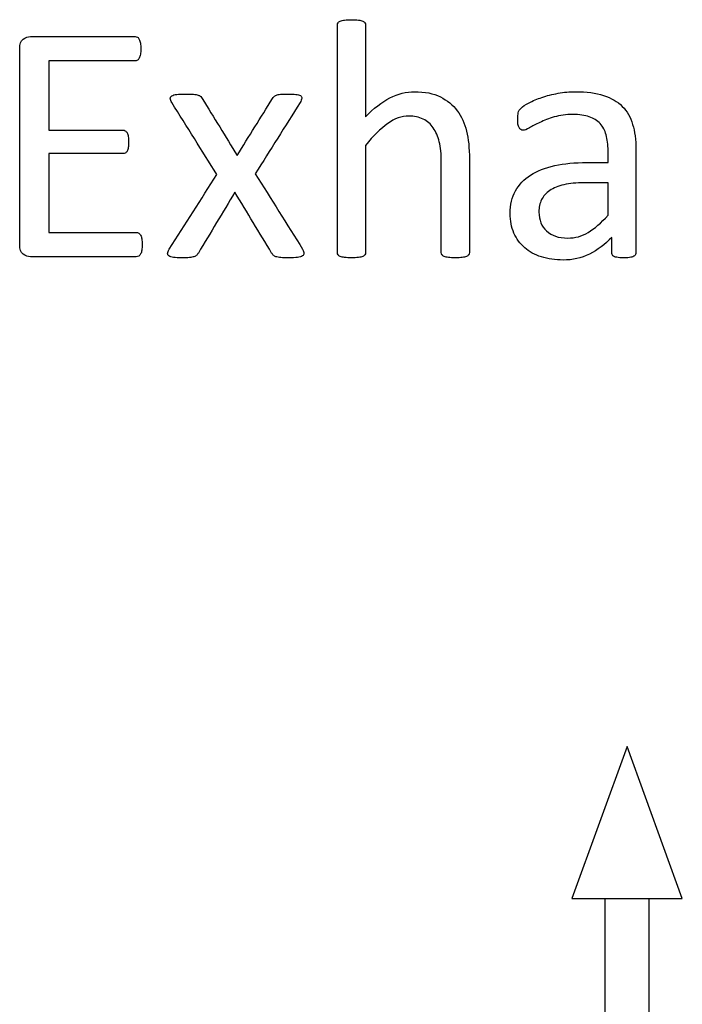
# Model space of a CAD drawing. Header units: inches. Extents: x 0 to 20790, y -12 to 14700.
# Tile 129 of 191: x 6902 to 7202, y 12984 to 13429. Entities that reach past the tile are written whole.
import ezdxf

# ---------------------------------------------------------------- set-up
doc = ezdxf.new("R2010")
doc.units = ezdxf.units.IN
doc.layers.add('254', color=7, linetype='Continuous', true_color=0xffffff)

msp = doc.modelspace()

# ---------------------------------------------------------------- linework, layer by layer
at = {"layer": '254', "linetype": 'Continuous', "lineweight": 25}
for p, q in [((7176.547, 13100.264), (7151.547, 13031.577)), ((7201.547, 13031.577), (7176.547, 13100.264)), ((7151.547, 13031.577), (7201.547, 13031.577)), ((7166.547, 13031.577), (7166.547, 12538.771)), ((7186.547, 12538.771), (7186.547, 13031.577))]:
    msp.add_line(p, q, dxfattribs=at)
for points, knots in [([(7104.949, 13322.496), (7105.144, 13322.761), (7105.26, 13323.107), (7105.26, 13337.591), (7105.26, 13351.642), (7105.26, 13370.655), (7104.827, 13374.896), (7103.152, 13381.943), (7101.74, 13384.994), (7097.84, 13390.213), (7095.277, 13392.323), (7088.988, 13395.439), (7085.093, 13396.218), (7076.726, 13396.218), (7073.004, 13395.294), (7065.618, 13391.544), (7061.953, 13388.687), (7058.318, 13384.85), (7058.318, 13398.67), (7058.318, 13412.49), (7058.318, 13426.714), (7058.203, 13427.089), (7058.001, 13427.377), (7057.799, 13427.695), (7057.481, 13427.954), (7056.558, 13428.358), (7055.895, 13428.503), (7054.279, 13428.733), (7053.211, 13428.762), (7050.701, 13428.762), (7049.663, 13428.733), (7048.047, 13428.503), (7047.383, 13428.358), (7046.402, 13427.954), (7046.085, 13427.695), (7045.883, 13427.377), (7045.71, 13427.089), (7045.623, 13426.714), (7045.623, 13392.053), (7045.623, 13357.797), (7045.623, 13323.107), (7045.71, 13322.761), (7045.883, 13322.501), (7046.085, 13322.213), (7046.402, 13321.953), (7047.383, 13321.549), (7048.047, 13321.405), (7048.855, 13321.29), (7049.663, 13321.203), (7050.701, 13321.145), (7053.211, 13321.145), (7054.279, 13321.203), (7055.087, 13321.29), (7055.895, 13321.405), (7056.558, 13321.549), (7057.481, 13321.953), (7057.799, 13322.213), (7058.001, 13322.501), (7058.203, 13322.761), (7058.318, 13323.107), (7058.318, 13339.668), (7058.318, 13355.796), (7058.318, 13371.924), (7061.809, 13376.281), (7065.127, 13379.599), (7071.513, 13384.086), (7074.677, 13385.225), (7080.332, 13385.225), (7082.496, 13384.763), (7086.223, 13382.928), (7087.747, 13381.59), (7090.099, 13378.09), (7091.007, 13376.021), (7092.268, 13371.208), (7092.565, 13368.029), (7092.565, 13350.565), (7092.565, 13337.052), (7092.565, 13323.107), (7092.652, 13322.761), (7092.854, 13322.501), (7093.056, 13322.213), (7093.402, 13321.953), (7094.325, 13321.549), (7094.96, 13321.405), (7095.797, 13321.29), (7096.604, 13321.203), (7097.643, 13321.145), (7100.182, 13321.145), (7101.192, 13321.203), (7102.029, 13321.29), (7102.836, 13321.405), (7103.471, 13321.549), (7104.394, 13321.953), (7104.741, 13322.213), (7104.949, 13322.496)], [0, 0, 0, 0, 0.0027696, 0.0027696, 0.0926902, 0.0926902, 0.1244485, 0.1244485, 0.1562665, 0.1562665, 0.1876924, 0.1876924, 0.2191183, 0.2191183, 0.2446519, 0.2446519, 0.2701855, 0.2701855, 0.2701855, 0.3685701, 0.3685701, 0.3714456, 0.3714456, 0.3714456, 0.3744645, 0.3744645, 0.3774835, 0.3774835, 0.3805024, 0.3805024, 0.3834527, 0.3834527, 0.3864029, 0.3864029, 0.3893532, 0.3893532, 0.3893532, 0.3919105, 0.3919105, 0.6087898, 0.6087898, 0.6115297, 0.6115297, 0.6115297, 0.6143736, 0.6143736, 0.6172174, 0.6172174, 0.6172174, 0.6240936, 0.6240936, 0.6311296, 0.6311296, 0.6311296, 0.6355618, 0.6355618, 0.6399939, 0.6399939, 0.6399939, 0.642461, 0.642461, 0.7344031, 0.7344031, 0.7344031, 0.765268, 0.765268, 0.7959471, 0.7959471, 0.8199325, 0.8199325, 0.8436214, 0.8436214, 0.8670435, 0.8670435, 0.8901371, 0.8901371, 0.9690824, 0.9690824, 0.9716109, 0.9716109, 0.9716109, 0.9744754, 0.9744754, 0.9773399, 0.9773399, 0.9773399, 0.9844145, 0.9844145, 0.9911747, 0.9911747, 0.9911747, 0.9955873, 0.9955873, 1, 1, 1, 1]), ([(7045.883, 13322.501), (7045.71, 13322.761), (7045.623, 13323.107), (7045.623, 13357.797), (7045.623, 13392.053), (7045.623, 13426.714), (7045.71, 13427.089), (7045.883, 13427.377)], [0, 0, 0, 0, 0.0123321, 0.0123321, 0.98849, 0.98849, 1, 1, 1, 1]), ([(7045.883, 13427.377), (7046.085, 13427.695), (7046.402, 13427.954), (7047.383, 13428.358), (7048.047, 13428.503), (7049.663, 13428.733), (7050.701, 13428.762), (7053.211, 13428.762), (7054.279, 13428.733), (7055.895, 13428.503), (7056.558, 13428.358), (7057.481, 13427.954), (7057.799, 13427.695), (7058.001, 13427.377)], [0, 0, 0, 0, 0.164751, 0.164751, 0.3295019, 0.3295019, 0.4942529, 0.4942529, 0.6628352, 0.6628352, 0.8314176, 0.8314176, 1, 1, 1, 1]), ([(7058.001, 13427.377), (7058.203, 13427.089), (7058.318, 13426.714), (7058.318, 13412.49), (7058.318, 13398.67), (7058.318, 13384.85)], [0, 0, 0, 0, 0.0283976, 0.0283976, 1, 1, 1, 1]), ([(6957.149, 13324.634), (6957.251, 13325.329), (6957.308, 13326.137), (6957.308, 13328.099), (6957.251, 13328.964), (6957.135, 13329.657), (6957.049, 13330.349), (6956.847, 13330.897), (6956.616, 13331.33), (6956.356, 13331.763), (6956.039, 13332.08), (6955.722, 13332.311), (6955.375, 13332.513), (6955, 13332.6), (6941.44, 13332.6), (6928.284, 13332.6), (6915.127, 13332.6), (6915.127, 13344.477), (6915.127, 13356.354), (6915.127, 13368.231), (6926.264, 13368.231), (6937.401, 13368.231), (6948.941, 13368.231), (6949.316, 13368.318), (6949.634, 13368.491), (6949.98, 13368.664), (6950.269, 13368.982), (6950.73, 13369.789), (6950.874, 13370.338), (6950.99, 13371.001), (6951.076, 13371.665), (6951.134, 13372.444), (6951.134, 13374.348), (6951.076, 13375.213), (6950.99, 13375.906), (6950.874, 13376.627), (6950.73, 13377.204), (6950.269, 13378.012), (6949.98, 13378.329), (6949.634, 13378.56), (6949.316, 13378.791), (6948.941, 13378.907), (6937.401, 13378.907), (6926.264, 13378.907), (6915.127, 13378.907), (6915.127, 13389.322), (6915.127, 13399.737), (6915.127, 13410.153), (6928.11, 13410.153), (6941.094, 13410.153), (6954.481, 13410.153), (6954.856, 13410.268), (6955.173, 13410.47), (6955.52, 13410.672), (6955.779, 13410.99), (6956.183, 13411.855), (6956.356, 13412.432), (6956.501, 13413.125), (6956.616, 13413.817), (6956.674, 13414.625), (6956.674, 13416.558), (6956.616, 13417.424), (6956.501, 13418.116), (6956.356, 13418.808), (6956.183, 13419.385), (6955.779, 13420.309), (6955.52, 13420.655), (6955.173, 13420.857), (6954.856, 13421.059), (6954.481, 13421.145), (6938.324, 13421.145), (6922.571, 13421.145), (6905.635, 13421.145), (6904.539, 13420.77), (6903.471, 13419.962), (6902.432, 13419.155), (6901.913, 13417.77), (6901.913, 13386.187), (6901.913, 13356.595), (6901.913, 13324.983), (6902.432, 13323.598), (6903.471, 13322.79), (6904.539, 13322.011), (6905.635, 13321.607), (6922.744, 13321.607), (6938.67, 13321.607), (6955, 13321.607), (6955.375, 13321.694), (6955.722, 13321.924), (6956.039, 13322.126), (6956.356, 13322.444), (6956.616, 13322.905), (6956.847, 13323.367), (6957.049, 13323.944), (6957.149, 13324.634)], [0, 0, 0, 0, 0.0057275, 0.0057275, 0.012171, 0.012171, 0.012171, 0.0164281, 0.0164281, 0.0164281, 0.0196572, 0.0196572, 0.0196572, 0.0224977, 0.0224977, 0.1150167, 0.1150167, 0.1150167, 0.1990299, 0.1990299, 0.1990299, 0.2778051, 0.2778051, 0.2806623, 0.2806623, 0.2806623, 0.2836411, 0.2836411, 0.2866199, 0.2866199, 0.2866199, 0.2922637, 0.2922637, 0.2979075, 0.2979075, 0.2979075, 0.302089, 0.302089, 0.3062706, 0.3062706, 0.3062706, 0.3090271, 0.3090271, 0.3850294, 0.3850294, 0.3850294, 0.4581667, 0.4581667, 0.4581667, 0.5493352, 0.5493352, 0.5521715, 0.5521715, 0.5521715, 0.5551417, 0.5551417, 0.5581119, 0.5581119, 0.5581119, 0.5637944, 0.5637944, 0.5700097, 0.5700097, 0.5700097, 0.5742407, 0.5742407, 0.5784716, 0.5784716, 0.5784716, 0.5811627, 0.5811627, 0.6861176, 0.6861176, 0.6939988, 0.6939988, 0.6939988, 0.7047328, 0.7047328, 0.8642914, 0.8642914, 0.875181, 0.875181, 0.875181, 0.8831411, 0.8831411, 0.9903106, 0.9903106, 0.9930287, 0.9930287, 0.9930287, 0.9959897, 0.9959897, 0.9959897, 1, 1, 1, 1]), ([(6903.471, 13419.962), (6904.539, 13420.77), (6905.635, 13421.145), (6922.571, 13421.145), (6938.324, 13421.145), (6954.481, 13421.145), (6954.856, 13421.059), (6955.173, 13420.857)], [0, 0, 0, 0, 0.0682196, 0.0682196, 0.9767055, 0.9767055, 1, 1, 1, 1]), ([(6903.471, 13322.79), (6902.432, 13323.598), (6901.913, 13324.983), (6901.913, 13356.595), (6901.913, 13386.187), (6901.913, 13417.77), (6902.432, 13419.155), (6903.471, 13419.962)], [0, 0, 0, 0, 0.060103, 0.060103, 0.9407556, 0.9407556, 1, 1, 1, 1]), ([(6955.173, 13420.857), (6955.52, 13420.655), (6955.779, 13420.309), (6956.183, 13419.385), (6956.356, 13418.808), (6956.501, 13418.116)], [0, 0, 0, 0, 0.5, 0.5, 1, 1, 1, 1]), ([(6956.501, 13418.116), (6956.616, 13417.424), (6956.674, 13416.558), (6956.674, 13414.625), (6956.616, 13413.817), (6956.501, 13413.125)], [0, 0, 0, 0, 0.5223881, 0.5223881, 1, 1, 1, 1]), ([(6956.501, 13413.125), (6956.356, 13412.432), (6956.183, 13411.855), (6955.779, 13410.99), (6955.52, 13410.672), (6955.173, 13410.47)], [0, 0, 0, 0, 0.5, 0.5, 1, 1, 1, 1]), ([(6955.173, 13410.47), (6954.856, 13410.268), (6954.481, 13410.153), (6941.094, 13410.153), (6928.11, 13410.153), (6915.127, 13410.153)], [0, 0, 0, 0, 0.0301724, 0.0301724, 1, 1, 1, 1]), ([(7030.476, 13323.194), (7030.476, 13323.655), (7030.274, 13324.261), (7029.87, 13324.983), (7022.734, 13336.369), (7015.598, 13347.756), (7008.462, 13359.143), (7015.214, 13369.866), (7021.965, 13380.59), (7028.716, 13391.313), (7029.178, 13392.063), (7029.409, 13392.726), (7029.528, 13393.736), (7029.322, 13394.14), (7028.399, 13394.717), (7027.678, 13394.89), (7026.754, 13395.006), (7025.802, 13395.092), (7024.562, 13395.15), (7021.705, 13395.15), (7020.609, 13395.121), (7019.023, 13394.945), (7018.416, 13394.833), (7017.983, 13394.66), (7017.522, 13394.458), (7017.176, 13394.256), (7016.945, 13393.996), (7016.685, 13393.736), (7016.454, 13393.448), (7016.252, 13393.159), (7010.915, 13384.571), (7005.577, 13375.983), (7000.24, 13367.395), (6994.979, 13375.983), (6989.718, 13384.571), (6984.458, 13393.159), (6984.256, 13393.505), (6984.025, 13393.823), (6983.506, 13394.342), (6983.131, 13394.544), (6982.611, 13394.688), (6982.121, 13394.833), (6981.4, 13394.948), (6979.611, 13395.121), (6978.428, 13395.15), (6975.283, 13395.15), (6973.956, 13395.092), (6972.975, 13395.006), (6971.965, 13394.89), (6971.215, 13394.688), (6970.234, 13393.996), (6970.003, 13393.592), (6970.059, 13392.64), (6970.292, 13392.034), (6970.696, 13391.313), (6977.495, 13380.464), (6984.294, 13369.616), (6991.094, 13358.768), (6983.91, 13347.506), (6976.726, 13336.244), (6969.081, 13324.261), (6968.849, 13323.655), (6968.79, 13322.704), (6968.993, 13322.299), (6969.426, 13321.982), (6969.859, 13321.694), (6970.551, 13321.463), (6971.503, 13321.347), (6972.456, 13321.203), (6973.667, 13321.145), (6976.581, 13321.145), (6977.735, 13321.174), (6979.496, 13321.345), (6980.188, 13321.463), (6981.284, 13321.809), (6981.688, 13322.04), (6981.977, 13322.328), (6982.236, 13322.617), (6982.496, 13322.934), (6982.698, 13323.309), (6988.209, 13332.465), (6993.719, 13341.62), (6999.23, 13350.776), (7004.769, 13341.62), (7010.309, 13332.465), (7015.848, 13323.309), (7016.05, 13322.934), (7016.31, 13322.617), (7016.599, 13322.328), (7016.858, 13322.04), (7017.291, 13321.809), (7017.81, 13321.636), (7018.359, 13321.463), (7019.08, 13321.347), (7020.869, 13321.174), (7022.08, 13321.145), (7025.225, 13321.145), (7026.524, 13321.203), (7027.505, 13321.347), (7028.514, 13321.463), (7029.265, 13321.694), (7029.755, 13321.982), (7030.217, 13322.299), (7030.476, 13322.703), (7030.476, 13323.194)], [0, 0, 0, 0, 0.0052827, 0.0052827, 0.0052827, 0.1169451, 0.1169451, 0.1169451, 0.2222379, 0.2222379, 0.2222379, 0.227948, 0.227948, 0.2339895, 0.2339895, 0.240031, 0.240031, 0.240031, 0.2502768, 0.2502768, 0.2599198, 0.2599198, 0.2699158, 0.2699158, 0.2699158, 0.2734534, 0.2734534, 0.2734534, 0.276551, 0.276551, 0.276551, 0.3629603, 0.3629603, 0.3629603, 0.4490243, 0.4490243, 0.4490243, 0.4523206, 0.4523206, 0.455617, 0.455617, 0.455617, 0.4616987, 0.4616987, 0.4677805, 0.4677805, 0.4744471, 0.4744471, 0.4744471, 0.4810669, 0.4810669, 0.4876866, 0.4876866, 0.4939184, 0.4939184, 0.4939184, 0.6019732, 0.6019732, 0.6019732, 0.7147132, 0.7147132, 0.7219407, 0.7219407, 0.7296183, 0.7296183, 0.7296183, 0.7358262, 0.7358262, 0.7358262, 0.7462368, 0.7462368, 0.7560468, 0.7560468, 0.7655432, 0.7655432, 0.7750397, 0.7750397, 0.7750397, 0.7785393, 0.7785393, 0.7785393, 0.8704534, 0.8704534, 0.8704534, 0.9624958, 0.9624958, 0.9624958, 0.9660492, 0.9660492, 0.9660492, 0.9700924, 0.9700924, 0.9700924, 0.9763996, 0.9763996, 0.9827068, 0.9827068, 0.9891308, 0.9891308, 0.9891308, 0.9958197, 0.9958197, 0.9958197, 1, 1, 1, 1]), ([(6970.696, 13391.313), (6970.292, 13392.034), (6970.059, 13392.64), (6970.003, 13393.592), (6970.234, 13393.996), (6971.215, 13394.688), (6971.965, 13394.89), (6972.975, 13395.006)], [0, 0, 0, 0, 0.3200484, 0.3200484, 0.6600242, 0.6600242, 1, 1, 1, 1]), ([(6972.975, 13395.006), (6973.956, 13395.092), (6975.283, 13395.15), (6978.428, 13395.15), (6979.611, 13395.121), (6981.4, 13394.948), (6982.121, 13394.833), (6982.611, 13394.688)], [0, 0, 0, 0, 0.3540373, 0.3540373, 0.6770186, 0.6770186, 1, 1, 1, 1]), ([(6982.611, 13394.688), (6983.131, 13394.544), (6983.506, 13394.342), (6984.025, 13393.823), (6984.256, 13393.505), (6984.458, 13393.159)], [0, 0, 0, 0, 0.5, 0.5, 1, 1, 1, 1]), ([(7017.983, 13394.66), (7018.416, 13394.833), (7019.023, 13394.945), (7020.609, 13395.121), (7021.705, 13395.15), (7024.562, 13395.15), (7025.802, 13395.092), (7026.754, 13395.006)], [0, 0, 0, 0, 0.3344828, 0.3344828, 0.6571578, 0.6571578, 1, 1, 1, 1]), ([(7026.754, 13395.006), (7027.678, 13394.89), (7028.399, 13394.717), (7029.322, 13394.14), (7029.528, 13393.736), (7029.409, 13392.726), (7029.178, 13392.063), (7028.716, 13391.313)], [0, 0, 0, 0, 0.3395422, 0.3395422, 0.6790845, 0.6790845, 1, 1, 1, 1]), ([(7058.318, 13384.85), (7061.953, 13388.687), (7065.618, 13391.544), (7073.004, 13395.294), (7076.726, 13396.218), (7085.093, 13396.218), (7088.988, 13395.439), (7095.277, 13392.323), (7097.84, 13390.213), (7101.74, 13384.994), (7103.152, 13381.943), (7104.827, 13374.896), (7105.26, 13370.655), (7105.26, 13351.642), (7105.26, 13337.591), (7105.26, 13323.107), (7105.144, 13322.761), (7104.943, 13322.501)], [0, 0, 0, 0, 0.0945039, 0.0945039, 0.1890077, 0.1890077, 0.3053202, 0.3053202, 0.4216326, 0.4216326, 0.5393958, 0.5393958, 0.6569387, 0.6569387, 0.9897492, 0.9897492, 1, 1, 1, 1]), ([(7179.952, 13322.076), (7180.361, 13322.386), (7180.563, 13322.848), (7180.563, 13339.024), (7180.563, 13354.594), (7180.563, 13374.463), (7180.072, 13378.214), (7178.11, 13384.677), (7176.552, 13387.389), (7174.417, 13389.582), (7172.254, 13391.746), (7169.426, 13393.419), (7162.444, 13395.669), (7158.232, 13396.218), (7150.586, 13396.218), (7147.932, 13395.987), (7142.71, 13395), (7140.286, 13394.4), (7135.9, 13392.9), (7133.938, 13392.092), (7130.557, 13390.315), (7129.351, 13389.524), (7128.659, 13388.831), (7127.966, 13388.168), (7127.533, 13387.475), (7127.187, 13385.975), (7127.101, 13384.965), (7127.101, 13382.917), (7127.129, 13382.224), (7127.355, 13380.925), (7127.505, 13380.407), (7127.966, 13379.599), (7128.255, 13379.282), (7128.543, 13379.08), (7128.861, 13378.878), (7129.207, 13378.762), (7130.245, 13378.762), (7131.169, 13379.137), (7133.708, 13380.638), (7135.266, 13381.445), (7139.016, 13383.234), (7141.18, 13384.071), (7146.177, 13385.524), (7148.97, 13385.917), (7155.029, 13385.917), (7157.481, 13385.571), (7161.489, 13384.177), (7163.108, 13383.177), (7165.619, 13380.437), (7166.541, 13378.733), (7167.089, 13376.685), (7167.666, 13374.636), (7167.955, 13372.271), (7167.955, 13367.818), (7167.955, 13366.019), (7167.955, 13364.221), (7164.771, 13364.221), (7161.588, 13364.221), (7153.009, 13364.221), (7148.162, 13363.759), (7139.565, 13361.855), (7135.9, 13360.441), (7129.957, 13356.633), (7127.678, 13354.238), (7124.492, 13348.504), (7123.696, 13345.121), (7123.696, 13337.879), (7124.273, 13334.908), (7126.592, 13329.69), (7128.197, 13327.464), (7132.352, 13323.886), (7134.862, 13322.501), (7137.833, 13321.578), (7140.776, 13320.626), (7144.065, 13320.136), (7151.855, 13320.136), (7155.808, 13321.03), (7163.217, 13324.648), (7166.599, 13327.147), (7169.628, 13330.378), (7169.628, 13328.07), (7169.628, 13325.762), (7169.628, 13322.848), (7169.801, 13322.386), (7170.176, 13322.069), (7170.522, 13321.751), (7171.099, 13321.52), (7172.687, 13321.237), (7173.754, 13321.145), (7176.495, 13321.145), (7177.533, 13321.232), (7178.976, 13321.52), (7179.524, 13321.751), (7179.952, 13322.076)], [0, 0, 0, 0, 0.0062907, 0.0062907, 0.1679526, 0.1679526, 0.2125868, 0.2125868, 0.257221, 0.257221, 0.257221, 0.2941122, 0.2941122, 0.3310034, 0.3310034, 0.3506219, 0.3506219, 0.3704508, 0.3704508, 0.3902798, 0.3902798, 0.4098458, 0.4098458, 0.4098458, 0.4185611, 0.4185611, 0.4272765, 0.4272765, 0.4326245, 0.4326245, 0.437747, 0.437747, 0.4428695, 0.4428695, 0.4428695, 0.4468565, 0.4468565, 0.4524383, 0.4524383, 0.4580201, 0.4580201, 0.463602, 0.463602, 0.4692612, 0.4692612, 0.474606, 0.474606, 0.48002, 0.48002, 0.4853165, 0.4853165, 0.4853165, 0.5053782, 0.5053782, 0.5189706, 0.5189706, 0.5189706, 0.5457097, 0.5457097, 0.5910288, 0.5910288, 0.6363479, 0.6363479, 0.681667, 0.681667, 0.7273363, 0.7273363, 0.766578, 0.766578, 0.8061842, 0.8061842, 0.8457904, 0.8457904, 0.8457904, 0.877393, 0.877393, 0.9135102, 0.9135102, 0.9492912, 0.9492912, 0.9492912, 0.9709919, 0.9709919, 0.9766884, 0.9766884, 0.9766884, 0.9826091, 0.9826091, 0.988325, 0.988325, 0.9941625, 0.9941625, 1, 1, 1, 1]), ([(7128.659, 13388.831), (7129.351, 13389.524), (7130.557, 13390.315), (7133.938, 13392.092), (7135.9, 13392.9), (7140.286, 13394.4), (7142.71, 13395), (7147.932, 13395.987), (7150.586, 13396.218), (7158.232, 13396.218), (7162.444, 13395.669), (7169.426, 13393.419), (7172.254, 13391.746), (7174.417, 13389.582)], [0, 0, 0, 0, 0.1281972, 0.1281972, 0.2581168, 0.2581168, 0.3880364, 0.3880364, 0.5165767, 0.5165767, 0.7582883, 0.7582883, 1, 1, 1, 1]), ([(7128.543, 13379.08), (7128.255, 13379.282), (7127.966, 13379.599), (7127.505, 13380.407), (7127.355, 13380.925), (7127.129, 13382.224), (7127.101, 13382.917), (7127.101, 13384.965), (7127.187, 13385.975), (7127.533, 13387.475), (7127.966, 13388.168), (7128.659, 13388.831)], [0, 0, 0, 0, 0.1551158, 0.1551158, 0.3102316, 0.3102316, 0.4721772, 0.4721772, 0.7360886, 0.7360886, 1, 1, 1, 1]), ([(7167.089, 13376.685), (7166.541, 13378.733), (7165.619, 13380.437), (7163.108, 13383.177), (7161.489, 13384.177), (7157.481, 13385.571), (7155.029, 13385.917), (7148.97, 13385.917), (7146.177, 13385.524), (7141.18, 13384.071), (7139.016, 13383.234), (7135.266, 13381.445), (7133.708, 13380.638), (7131.169, 13379.137), (7130.245, 13378.762), (7129.207, 13378.762), (7128.861, 13378.878), (7128.543, 13379.08)], [0, 0, 0, 0, 0.1247793, 0.1247793, 0.252326, 0.252326, 0.3782436, 0.3782436, 0.511568, 0.511568, 0.6430689, 0.6430689, 0.7745699, 0.7745699, 0.9060708, 0.9060708, 1, 1, 1, 1]), ([(7174.417, 13389.582), (7176.552, 13387.389), (7178.11, 13384.677), (7180.072, 13378.214), (7180.563, 13374.463), (7180.563, 13354.594), (7180.563, 13339.024), (7180.563, 13322.848), (7180.361, 13322.386), (7179.957, 13322.069)], [0, 0, 0, 0, 0.1735248, 0.1735248, 0.3470497, 0.3470497, 0.9755435, 0.9755435, 1, 1, 1, 1]), ([(7092.854, 13322.501), (7092.652, 13322.761), (7092.565, 13323.107), (7092.565, 13337.052), (7092.565, 13350.565), (7092.565, 13368.029), (7092.268, 13371.208), (7091.007, 13376.021), (7090.099, 13378.09), (7087.747, 13381.59), (7086.223, 13382.928), (7082.496, 13384.763), (7080.332, 13385.225), (7074.677, 13385.225), (7071.513, 13384.086), (7065.127, 13379.599), (7061.809, 13376.281), (7058.318, 13371.924)], [0, 0, 0, 0, 0.0106594, 0.0106594, 0.3434701, 0.3434701, 0.4408261, 0.4408261, 0.5395668, 0.5395668, 0.6394324, 0.6394324, 0.7405482, 0.7405482, 0.8698823, 0.8698823, 1, 1, 1, 1]), ([(6915.127, 13378.907), (6926.264, 13378.907), (6937.401, 13378.907), (6948.941, 13378.907), (6949.316, 13378.791), (6949.634, 13378.56)], [0, 0, 0, 0, 0.965, 0.965, 1, 1, 1, 1]), ([(6949.634, 13378.56), (6949.98, 13378.329), (6950.269, 13378.012), (6950.73, 13377.204), (6950.874, 13376.627), (6950.99, 13375.906)], [0, 0, 0, 0, 0.5, 0.5, 1, 1, 1, 1]), ([(7167.955, 13364.221), (7167.955, 13366.019), (7167.955, 13367.818), (7167.955, 13372.271), (7167.666, 13374.636), (7167.089, 13376.685)], [0, 0, 0, 0, 0.4038877, 0.4038877, 1, 1, 1, 1]), ([(6950.99, 13375.906), (6951.076, 13375.213), (6951.134, 13374.348), (6951.134, 13372.444), (6951.076, 13371.665), (6950.99, 13371.001)], [0, 0, 0, 0, 0.5, 0.5, 1, 1, 1, 1]), ([(6949.634, 13368.491), (6949.316, 13368.318), (6948.941, 13368.231), (6937.401, 13368.231), (6926.264, 13368.231), (6915.127, 13368.231)], [0, 0, 0, 0, 0.035, 0.035, 1, 1, 1, 1]), ([(6950.99, 13371.001), (6950.874, 13370.338), (6950.73, 13369.789), (6950.269, 13368.982), (6949.98, 13368.664), (6949.634, 13368.491)], [0, 0, 0, 0, 0.5, 0.5, 1, 1, 1, 1]), ([(7058.318, 13371.924), (7058.318, 13355.796), (7058.318, 13339.668), (7058.318, 13323.107), (7058.203, 13322.761), (7058.001, 13322.501)], [0, 0, 0, 0, 0.9738676, 0.9738676, 1, 1, 1, 1]), ([(7137.833, 13321.578), (7134.862, 13322.501), (7132.352, 13323.886), (7128.197, 13327.464), (7126.592, 13329.69), (7124.273, 13334.908), (7123.696, 13337.879), (7123.696, 13345.121), (7124.492, 13348.504), (7127.678, 13354.238), (7129.957, 13356.633), (7135.9, 13360.441), (7139.565, 13361.855), (7148.162, 13363.759), (7153.009, 13364.221), (7161.588, 13364.221), (7164.771, 13364.221), (7167.955, 13364.221)], [0, 0, 0, 0, 0.1211867, 0.1211867, 0.2423733, 0.2423733, 0.3624449, 0.3624449, 0.5021834, 0.5021834, 0.6408503, 0.6408503, 0.7795172, 0.7795172, 0.9181841, 0.9181841, 1, 1, 1, 1]), ([(6969.426, 13321.982), (6968.993, 13322.299), (6968.79, 13322.704), (6968.849, 13323.655), (6969.081, 13324.261), (6976.726, 13336.244), (6983.91, 13347.506), (6991.094, 13358.768)], [0, 0, 0, 0, 0.060148, 0.060148, 0.1167704, 0.1167704, 1, 1, 1, 1]), ([(7157.106, 13355.075), (7160.722, 13355.075), (7164.339, 13355.075), (7167.955, 13355.075), (7167.955, 13350.18), (7167.955, 13345.285), (7167.955, 13340.389), (7164.81, 13336.898), (7161.838, 13334.302), (7156.138, 13330.905), (7153.038, 13330.061), (7145.595, 13330.061), (7142.421, 13331.128), (7137.862, 13335.398), (7136.708, 13338.254), (7136.708, 13343.938), (7137.112, 13345.814), (7137.891, 13347.429), (7138.699, 13349.016), (7139.94, 13350.401), (7143.324, 13352.696), (7145.45, 13353.604), (7148.018, 13354.181), (7150.586, 13354.786), (7153.615, 13355.075), (7157.106, 13355.075)], [0, 0, 0, 0, 0.0969812, 0.0969812, 0.0969812, 0.228267, 0.228267, 0.228267, 0.334882, 0.334882, 0.4410263, 0.4410263, 0.5730145, 0.5730145, 0.7050027, 0.7050027, 0.7827055, 0.7827055, 0.7827055, 0.8432978, 0.8432978, 0.9031884, 0.9031884, 0.9031884, 1, 1, 1, 1]), ([(7148.018, 13354.181), (7145.45, 13353.604), (7143.324, 13352.696), (7139.94, 13350.401), (7138.699, 13349.016), (7137.891, 13347.429)], [0, 0, 0, 0, 0.497088, 0.497088, 1, 1, 1, 1]), ([(7137.891, 13347.429), (7137.112, 13345.814), (7136.708, 13343.938), (7136.708, 13338.254), (7137.862, 13335.398), (7142.421, 13331.128), (7145.595, 13330.061), (7153.038, 13330.061), (7156.138, 13330.905), (7161.838, 13334.302), (7164.81, 13336.898), (7167.955, 13340.389)], [0, 0, 0, 0, 0.1401467, 0.1401467, 0.3782042, 0.3782042, 0.6162616, 0.6162616, 0.8077064, 0.8077064, 1, 1, 1, 1]), ([(6915.127, 13332.6), (6928.284, 13332.6), (6941.44, 13332.6), (6955, 13332.6), (6955.375, 13332.513), (6955.722, 13332.311)], [0, 0, 0, 0, 0.9702128, 0.9702128, 1, 1, 1, 1]), ([(6957.135, 13329.657), (6957.251, 13328.964), (6957.308, 13328.099), (6957.308, 13326.137), (6957.251, 13325.329), (6957.135, 13324.636)], [0, 0, 0, 0, 0.5294118, 0.5294118, 1, 1, 1, 1]), ([(7169.628, 13330.378), (7166.599, 13327.147), (7163.217, 13324.648), (7155.808, 13321.03), (7151.855, 13320.136), (7144.065, 13320.136), (7140.776, 13320.626), (7137.833, 13321.578)], [0, 0, 0, 0, 0.3457072, 0.3457072, 0.6946633, 0.6946633, 1, 1, 1, 1]), ([(7170.176, 13322.069), (7169.801, 13322.386), (7169.628, 13322.848), (7169.628, 13325.762), (7169.628, 13328.07), (7169.628, 13330.378)], [0, 0, 0, 0, 0.2079208, 0.2079208, 1, 1, 1, 1]), ([(6955.722, 13321.924), (6955.375, 13321.694), (6955, 13321.607), (6938.67, 13321.607), (6922.744, 13321.607), (6905.635, 13321.607), (6904.539, 13322.011), (6903.471, 13322.79)], [0, 0, 0, 0, 0.0230643, 0.0230643, 0.9324547, 0.9324547, 1, 1, 1, 1]), ([(6981.977, 13322.328), (6981.688, 13322.04), (6981.284, 13321.809), (6980.188, 13321.463), (6979.496, 13321.345), (6977.735, 13321.174), (6976.581, 13321.145), (6973.667, 13321.145), (6972.456, 13321.203), (6971.503, 13321.347)], [0, 0, 0, 0, 0.242174, 0.242174, 0.484348, 0.484348, 0.7345158, 0.7345158, 1, 1, 1, 1]), ([(7027.505, 13321.347), (7026.524, 13321.203), (7025.225, 13321.145), (7022.08, 13321.145), (7020.869, 13321.174), (7019.08, 13321.347), (7018.359, 13321.463), (7017.81, 13321.636)], [0, 0, 0, 0, 0.3374233, 0.3374233, 0.6687117, 0.6687117, 1, 1, 1, 1]), ([(7048.855, 13321.29), (7048.047, 13321.405), (7047.383, 13321.549), (7046.402, 13321.953), (7046.085, 13322.213), (7045.883, 13322.501)], [0, 0, 0, 0, 0.5, 0.5, 1, 1, 1, 1]), ([(7055.087, 13321.29), (7054.279, 13321.203), (7053.211, 13321.145), (7050.701, 13321.145), (7049.663, 13321.203), (7048.855, 13321.29)], [0, 0, 0, 0, 0.5057471, 0.5057471, 1, 1, 1, 1]), ([(7058.001, 13322.501), (7057.799, 13322.213), (7057.481, 13321.953), (7056.558, 13321.549), (7055.895, 13321.405), (7055.087, 13321.29)], [0, 0, 0, 0, 0.5, 0.5, 1, 1, 1, 1]), ([(7095.797, 13321.29), (7094.96, 13321.405), (7094.325, 13321.549), (7093.402, 13321.953), (7093.056, 13322.213), (7092.854, 13322.501)], [0, 0, 0, 0, 0.5, 0.5, 1, 1, 1, 1]), ([(7102.029, 13321.29), (7101.192, 13321.203), (7100.182, 13321.145), (7097.643, 13321.145), (7096.604, 13321.203), (7095.797, 13321.29)], [0, 0, 0, 0, 0.4886364, 0.4886364, 1, 1, 1, 1]), ([(7104.943, 13322.501), (7104.741, 13322.213), (7104.394, 13321.953), (7103.471, 13321.549), (7102.836, 13321.405), (7102.029, 13321.29)], [0, 0, 0, 0, 0.5, 0.5, 1, 1, 1, 1]), ([(7179.957, 13322.069), (7179.524, 13321.751), (7178.976, 13321.52), (7177.533, 13321.232), (7176.495, 13321.145), (7173.754, 13321.145), (7172.687, 13321.237), (7171.099, 13321.52), (7170.522, 13321.751), (7170.176, 13322.069)], [0, 0, 0, 0, 0.2504121, 0.2504121, 0.5008242, 0.5008242, 0.7460194, 0.7460194, 1, 1, 1, 1])]:
    msp.add_open_spline(points, degree=3, knots=knots, dxfattribs=at)
for points in [[(6915.127, 13410.153), (6915.127, 13399.737), (6915.127, 13389.322), (6915.127, 13378.907)], [(7016.945, 13393.996), (7017.176, 13394.256), (7017.522, 13394.458), (7017.983, 13394.66)], [(6991.094, 13358.768), (6984.294, 13369.616), (6977.495, 13380.464), (6970.696, 13391.313)], [(6984.458, 13393.159), (6989.718, 13384.571), (6994.979, 13375.983), (7000.24, 13367.395)], [(7000.24, 13367.395), (7005.577, 13375.983), (7010.915, 13384.571), (7016.252, 13393.159)], [(7028.716, 13391.313), (7021.965, 13380.59), (7015.214, 13369.866), (7008.462, 13359.143)], [(7016.252, 13393.159), (7016.454, 13393.448), (7016.685, 13393.736), (7016.945, 13393.996)], [(6915.127, 13368.231), (6915.127, 13356.354), (6915.127, 13344.477), (6915.127, 13332.6)], [(7008.462, 13359.143), (7015.598, 13347.756), (7022.734, 13336.369), (7029.87, 13324.983)], [(7157.106, 13355.075), (7153.615, 13355.075), (7150.586, 13354.786), (7148.018, 13354.181)], [(7167.955, 13355.075), (7164.339, 13355.075), (7160.722, 13355.075), (7157.106, 13355.075)], [(7167.955, 13340.389), (7167.955, 13345.285), (7167.955, 13350.18), (7167.955, 13355.075)], [(6999.23, 13350.776), (6993.719, 13341.62), (6988.209, 13332.465), (6982.698, 13323.309)], [(7015.848, 13323.309), (7010.309, 13332.465), (7004.769, 13341.62), (6999.23, 13350.776)], [(6955.722, 13332.311), (6956.039, 13332.08), (6956.356, 13331.763), (6956.616, 13331.33)], [(6956.616, 13331.33), (6956.847, 13330.897), (6957.049, 13330.349), (6957.135, 13329.657)], [(6957.135, 13324.636), (6957.049, 13323.944), (6956.847, 13323.367), (6956.616, 13322.905)], [(6982.698, 13323.309), (6982.496, 13322.934), (6982.236, 13322.617), (6981.977, 13322.328)], [(7016.599, 13322.328), (7016.31, 13322.617), (7016.05, 13322.934), (7015.848, 13323.309)], [(7030.476, 13323.194), (7030.476, 13322.703), (7030.217, 13322.299), (7029.755, 13321.982)], [(7029.87, 13324.983), (7030.274, 13324.261), (7030.476, 13323.655), (7030.476, 13323.194)], [(6956.616, 13322.905), (6956.356, 13322.444), (6956.039, 13322.126), (6955.722, 13321.924)], [(6971.503, 13321.347), (6970.551, 13321.463), (6969.859, 13321.694), (6969.426, 13321.982)], [(7017.81, 13321.636), (7017.291, 13321.809), (7016.858, 13322.04), (7016.599, 13322.328)], [(7029.755, 13321.982), (7029.265, 13321.694), (7028.514, 13321.463), (7027.505, 13321.347)]]:
    msp.add_open_spline(points, degree=3, dxfattribs=at)

doc.saveas('drawing.dxf')
